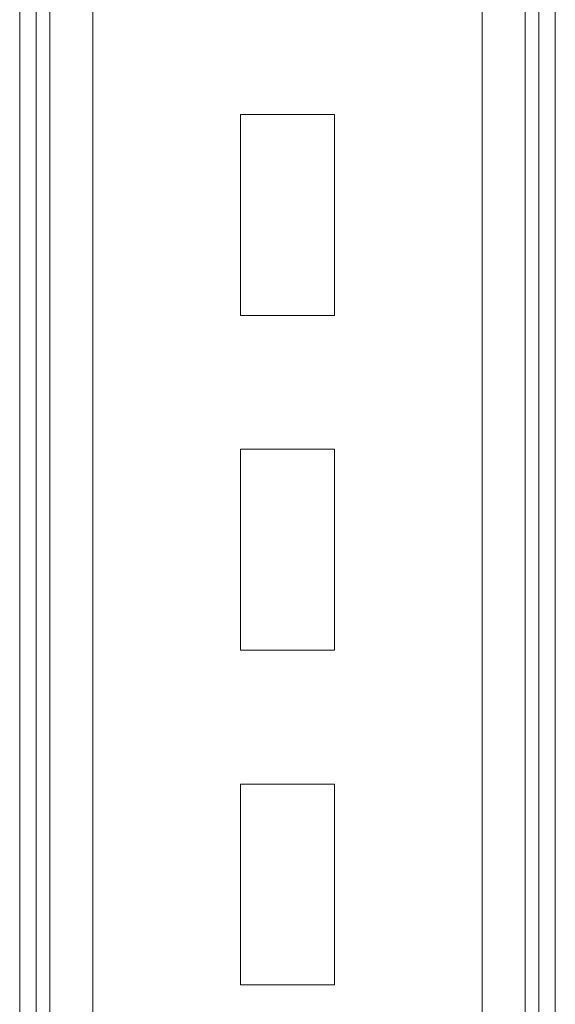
# Model space of a CAD drawing. Header units: millimetres. Extents: x 232 to 1296, y -47 to 1176.
# Tile 22 of 32: x 558 to 638, y 733 to 880. Entities that reach past the tile are written whole.
import ezdxf

# ---------------------------------------------------------------- set-up
doc = ezdxf.new("R2010")
doc.units = ezdxf.units.MM

msp = doc.modelspace()

# ---------------------------------------------------------------- linework, layer by layer
at = {"color": 7, "linetype": 'Continuous', "lineweight": 15}
for p, q in [((627.58, 675.7), (627.58, 1175.7)), ((633.98, 675.7), (633.98, 1175.7)), ((636.03, 675.7), (636.03, 1175.7)), ((638.49, 675.7), (638.49, 1175.7)), ((558.49, 675.7), (558.49, 1076.7)), ((591.49, 865.7), (591.49, 835.7)), ((605.49, 865.7), (591.49, 865.7)), ((605.49, 835.7), (605.49, 865.7)), ((591.49, 835.7), (605.49, 835.7)), ((591.49, 815.7), (591.49, 785.7)), ((605.49, 815.7), (591.49, 815.7)), ((605.49, 785.7), (605.49, 815.7)), ((591.49, 785.7), (605.49, 785.7)), ((591.49, 765.7), (591.49, 735.7)), ((605.49, 765.7), (591.49, 765.7)), ((605.49, 735.7), (605.49, 765.7)), ((591.49, 735.7), (605.49, 735.7))]:
    msp.add_line(p, q, dxfattribs=at)
at = {"color": 8, "linetype": 'Continuous', "lineweight": 15}
for p, q in [((560.95, 675.7), (560.95, 1076.7)), ((563, 675.7), (563, 1076.7)), ((569.4, 675.7), (569.4, 1076.7))]:
    msp.add_line(p, q, dxfattribs=at)

doc.saveas('drawing.dxf')
